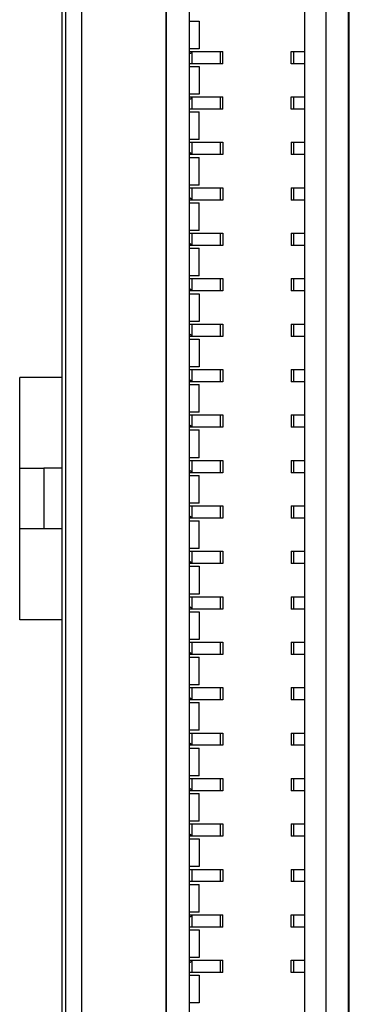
# Model space of a CAD drawing. Header units: inches. Extents: x 0 to 34, y 0 to 22.
# Tile 12 of 59: x 6.698 to 6.912, y 9.094 to 9.734. Entities that reach past the tile are written whole.
import ezdxf

# ---------------------------------------------------------------- set-up
doc = ezdxf.new("R2010")
doc.units = ezdxf.units.IN
doc.header["$LTSCALE"] = 1.87
doc.header["$MEASUREMENT"] = 0
doc.layers.get('0').update_dxf_attribs({"linetype": 'CONTINUOUS'})
doc.layers.add('DATUMCURVES', color=7, linetype='CONTINUOUS')

msp = doc.modelspace()

# ---------------------------------------------------------------- linework, layer by layer
at = {"color": 7, "linetype": 'CONTINUOUS'}
for p, q in [((6.72774, 5.93583), (6.72774, 11.00213)), ((6.73774, 10.97198), (6.73771, 5.96568)), ((6.72526, 6.66897), (6.72526, 10.26895)), ((6.79274, 10.21398), (6.79272, 6.72368)), ((6.91172, 6.72368), (6.91174, 10.21398)), ((6.80774, 10.19913), (6.80774, 6.73834)), ((6.88274, 10.19913), (6.88274, 6.73834)), ((6.89674, 6.73834), (6.89674, 10.19913)), ((6.80774, 9.73285), (6.81434, 9.73285)), ((6.81434, 9.73285), (6.81434, 9.71484)), ((6.81434, 9.71484), (6.80774, 9.71484)), ((6.80774, 9.71307), (6.82959, 9.71307)), ((6.8098, 9.71307), (6.80965, 9.71285)), ((6.80965, 9.70529), (6.80965, 9.71285)), ((6.82779, 9.71307), (6.82779, 9.70508)), ((6.82959, 9.70508), (6.82959, 9.71307)), ((6.87389, 9.70508), (6.87389, 9.71307)), ((6.8739, 9.71307), (6.88274, 9.71307)), ((6.87569, 9.70508), (6.87569, 9.71307)), ((6.82959, 9.70508), (6.80774, 9.70508)), ((6.80774, 9.70333), (6.81434, 9.70333)), ((6.80965, 9.70529), (6.8098, 9.70508)), ((6.81434, 9.70333), (6.81434, 9.68531)), ((6.88274, 9.70508), (6.8739, 9.70508)), ((6.81434, 9.68531), (6.80774, 9.68531)), ((6.80774, 9.68354), (6.82959, 9.68354)), ((6.8098, 9.68354), (6.80965, 9.68332)), ((6.80965, 9.67576), (6.80965, 9.68332)), ((6.82779, 9.68354), (6.82779, 9.67555)), ((6.82959, 9.67555), (6.82959, 9.68354)), ((6.87389, 9.67555), (6.87389, 9.68354)), ((6.8739, 9.68354), (6.88274, 9.68354)), ((6.87569, 9.67555), (6.87569, 9.68354)), ((6.82959, 9.67555), (6.80774, 9.67555)), ((6.80965, 9.67576), (6.8098, 9.67555)), ((6.88274, 9.67555), (6.8739, 9.67555)), ((6.80774, 9.6738), (6.81434, 9.6738)), ((6.81434, 9.65578), (6.81434, 9.6738)), ((6.81434, 9.65578), (6.80774, 9.65578)), ((6.80774, 9.65404), (6.82959, 9.65404)), ((6.80965, 9.65382), (6.8098, 9.65404)), ((6.80965, 9.64626), (6.80965, 9.65382)), ((6.82779, 9.65404), (6.82779, 9.64604)), ((6.82959, 9.65404), (6.82959, 9.64604)), ((6.87389, 9.65404), (6.87389, 9.64604)), ((6.8739, 9.65404), (6.88274, 9.65404)), ((6.87569, 9.64604), (6.87569, 9.65404)), ((6.82959, 9.64604), (6.80774, 9.64604)), ((6.80774, 9.64427), (6.81434, 9.64427)), ((6.8098, 9.64604), (6.80969, 9.64621)), ((6.81434, 9.62626), (6.81434, 9.64427)), ((6.88274, 9.64604), (6.8739, 9.64604)), ((6.81434, 9.62626), (6.80774, 9.62626)), ((6.80774, 9.62451), (6.82959, 9.62451)), ((6.80965, 9.62429), (6.8098, 9.62451)), ((6.80965, 9.61673), (6.80965, 9.62429)), ((6.82779, 9.62451), (6.82779, 9.61652)), ((6.82959, 9.62451), (6.82959, 9.61652)), ((6.87389, 9.62451), (6.87389, 9.61652)), ((6.8739, 9.62451), (6.88274, 9.62451)), ((6.87569, 9.61652), (6.87569, 9.62451)), ((6.82959, 9.61652), (6.80774, 9.61652)), ((6.80774, 9.61474), (6.81434, 9.61474)), ((6.8098, 9.61652), (6.80969, 9.61668)), ((6.81434, 9.59673), (6.81434, 9.61474)), ((6.88274, 9.61652), (6.8739, 9.61652)), ((6.81434, 9.59673), (6.80774, 9.59673)), ((6.80774, 9.59498), (6.82959, 9.59498)), ((6.80965, 9.59476), (6.8098, 9.59498)), ((6.80965, 9.58721), (6.80965, 9.59476)), ((6.82779, 9.59498), (6.82779, 9.58699)), ((6.82959, 9.59498), (6.82959, 9.58699)), ((6.87389, 9.59498), (6.87389, 9.58699)), ((6.8739, 9.59498), (6.88274, 9.59498)), ((6.87569, 9.58699), (6.87569, 9.59498)), ((6.82959, 9.58699), (6.80774, 9.58699)), ((6.80774, 9.58522), (6.81434, 9.58522)), ((6.8098, 9.58699), (6.80969, 9.58715)), ((6.81434, 9.5672), (6.81434, 9.58522)), ((6.88274, 9.58699), (6.8739, 9.58699)), ((6.81434, 9.5672), (6.80774, 9.5672)), ((6.80774, 9.56545), (6.82959, 9.56545)), ((6.80965, 9.56524), (6.8098, 9.56545)), ((6.80965, 9.55768), (6.80965, 9.56524)), ((6.82779, 9.56545), (6.82779, 9.55746)), ((6.82959, 9.56545), (6.82959, 9.55746)), ((6.87389, 9.56545), (6.87389, 9.55746)), ((6.8739, 9.56545), (6.88274, 9.56545)), ((6.87569, 9.55746), (6.87569, 9.56545)), ((6.82959, 9.55746), (6.80774, 9.55746)), ((6.80774, 9.55569), (6.81434, 9.55569)), ((6.8098, 9.55746), (6.80969, 9.55762)), ((6.81434, 9.55569), (6.81434, 9.53767)), ((6.88274, 9.55746), (6.8739, 9.55746)), ((6.81434, 9.53767), (6.80774, 9.53767)), ((6.80774, 9.53593), (6.82959, 9.53593)), ((6.80965, 9.53571), (6.8098, 9.53593)), ((6.80965, 9.52815), (6.80965, 9.53571)), ((6.82779, 9.53593), (6.82779, 9.52793)), ((6.82959, 9.53593), (6.82959, 9.52793)), ((6.87389, 9.53593), (6.87389, 9.52793)), ((6.8739, 9.53593), (6.88274, 9.53593)), ((6.87569, 9.52793), (6.87569, 9.53593)), ((6.82959, 9.52793), (6.80774, 9.52793)), ((6.8098, 9.52793), (6.80969, 9.5281)), ((6.88274, 9.52793), (6.8739, 9.52793)), ((6.80774, 9.52617), (6.81434, 9.52617)), ((6.81434, 9.52617), (6.81434, 9.50816)), ((6.81434, 9.50816), (6.80774, 9.50816)), ((6.80774, 9.5064), (6.82959, 9.5064)), ((6.80965, 9.50618), (6.8098, 9.5064)), ((6.80965, 9.49862), (6.80965, 9.50618)), ((6.82779, 9.5064), (6.82779, 9.49841)), ((6.82959, 9.5064), (6.82959, 9.49841)), ((6.87389, 9.5064), (6.87389, 9.49841)), ((6.8739, 9.5064), (6.88274, 9.5064)), ((6.87569, 9.49841), (6.87569, 9.5064)), ((6.6977, 9.34376), (6.6977, 9.50124)), ((6.72526, 9.50124), (6.6977, 9.50124)), ((6.82959, 9.49841), (6.80774, 9.49841)), ((6.80774, 9.49664), (6.81434, 9.49664)), ((6.8098, 9.49841), (6.80969, 9.49857)), ((6.81434, 9.47863), (6.81434, 9.49664)), ((6.88274, 9.49841), (6.8739, 9.49841)), ((6.81434, 9.47863), (6.80774, 9.47863)), ((6.80774, 9.47687), (6.82959, 9.47687)), ((6.80965, 9.47665), (6.8098, 9.47687)), ((6.80965, 9.4691), (6.80965, 9.47665)), ((6.82779, 9.47687), (6.82779, 9.46888)), ((6.82959, 9.47687), (6.82959, 9.46888)), ((6.87389, 9.47687), (6.87389, 9.46888)), ((6.8739, 9.47687), (6.88274, 9.47687)), ((6.87569, 9.46888), (6.87569, 9.47687)), ((6.82959, 9.46888), (6.80774, 9.46888)), ((6.80774, 9.46712), (6.81434, 9.46712)), ((6.8098, 9.46888), (6.80969, 9.46904)), ((6.81434, 9.4491), (6.81434, 9.46712)), ((6.88274, 9.46888), (6.8739, 9.46888)), ((6.81434, 9.4491), (6.80774, 9.4491)), ((6.80774, 9.44734), (6.82959, 9.44734)), ((6.80965, 9.44713), (6.8098, 9.44734)), ((6.80965, 9.43957), (6.80965, 9.44713)), ((6.82779, 9.44734), (6.82779, 9.43935)), ((6.82959, 9.44734), (6.82959, 9.43935)), ((6.87389, 9.44734), (6.87389, 9.43935)), ((6.8739, 9.44734), (6.88274, 9.44734)), ((6.87569, 9.43935), (6.87569, 9.44734)), ((6.6977, 9.44219), (6.71345, 9.44219)), ((6.71345, 9.44219), (6.71345, 9.40282)), ((6.72526, 9.44219), (6.71345, 9.44219)), ((6.82959, 9.43935), (6.80774, 9.43935)), ((6.80774, 9.43759), (6.81434, 9.43759)), ((6.8098, 9.43935), (6.80969, 9.43951)), ((6.81434, 9.41958), (6.81434, 9.43759)), ((6.88274, 9.43935), (6.8739, 9.43935)), ((6.81434, 9.41958), (6.80774, 9.41958)), ((6.80774, 9.41782), (6.82959, 9.41782)), ((6.80965, 9.4176), (6.8098, 9.41782)), ((6.80965, 9.41004), (6.80965, 9.4176)), ((6.82779, 9.41782), (6.82779, 9.40982)), ((6.82959, 9.41782), (6.82959, 9.40982)), ((6.87389, 9.41782), (6.87389, 9.40982)), ((6.8739, 9.41782), (6.88274, 9.41782)), ((6.87569, 9.40982), (6.87569, 9.41782)), ((6.82959, 9.40982), (6.80774, 9.40982)), ((6.80774, 9.40806), (6.81434, 9.40806)), ((6.8098, 9.40982), (6.80969, 9.40999)), ((6.81434, 9.39005), (6.81434, 9.40806)), ((6.88274, 9.40982), (6.8739, 9.40982)), ((6.72526, 9.40282), (6.6977, 9.40282)), ((6.81434, 9.39005), (6.80774, 9.39005)), ((6.80774, 9.38829), (6.82959, 9.38829)), ((6.80965, 9.38807), (6.8098, 9.38829)), ((6.80965, 9.38051), (6.80965, 9.38807)), ((6.82779, 9.38829), (6.82779, 9.3803)), ((6.82959, 9.38829), (6.82959, 9.3803)), ((6.87389, 9.38829), (6.87389, 9.3803)), ((6.8739, 9.38829), (6.88274, 9.38829)), ((6.87569, 9.3803), (6.87569, 9.38829)), ((6.82959, 9.3803), (6.80774, 9.3803)), ((6.8098, 9.3803), (6.80969, 9.38046)), ((6.88274, 9.3803), (6.8739, 9.3803)), ((6.80774, 9.37853), (6.81434, 9.37853)), ((6.81434, 9.37853), (6.81434, 9.36052)), ((6.81434, 9.36052), (6.80774, 9.36052)), ((6.80774, 9.35876), (6.82959, 9.35876)), ((6.80965, 9.35854), (6.8098, 9.35876)), ((6.80965, 9.35098), (6.80965, 9.35854)), ((6.82779, 9.35876), (6.82779, 9.35077)), ((6.82959, 9.35876), (6.82959, 9.35077)), ((6.87389, 9.35876), (6.87389, 9.35077)), ((6.8739, 9.35876), (6.88274, 9.35876)), ((6.87569, 9.35077), (6.87569, 9.35876)), ((6.82959, 9.35077), (6.80774, 9.35077)), ((6.80774, 9.34901), (6.81434, 9.34901)), ((6.8098, 9.35077), (6.80969, 9.35093)), ((6.81434, 9.34901), (6.81434, 9.33099)), ((6.88274, 9.35077), (6.8739, 9.35077)), ((6.72526, 9.34376), (6.6977, 9.34376)), ((6.81434, 9.33099), (6.80774, 9.33099)), ((6.80774, 9.32923), (6.82959, 9.32923)), ((6.80965, 9.32902), (6.8098, 9.32923)), ((6.80965, 9.32146), (6.80965, 9.32902)), ((6.82779, 9.32923), (6.82779, 9.32124)), ((6.82959, 9.32923), (6.82959, 9.32124)), ((6.87389, 9.32923), (6.87389, 9.32124)), ((6.8739, 9.32923), (6.88274, 9.32923)), ((6.87569, 9.32124), (6.87569, 9.32923)), ((6.82959, 9.32124), (6.80774, 9.32124)), ((6.80774, 9.31948), (6.81434, 9.31948)), ((6.8098, 9.32124), (6.80969, 9.3214)), ((6.81434, 9.30147), (6.81434, 9.31948)), ((6.88274, 9.32124), (6.8739, 9.32124)), ((6.81434, 9.30147), (6.80774, 9.30147)), ((6.80774, 9.29971), (6.82959, 9.29971)), ((6.80965, 9.29949), (6.8098, 9.29971)), ((6.80965, 9.29193), (6.80965, 9.29949)), ((6.82779, 9.29971), (6.82779, 9.29171)), ((6.82959, 9.29971), (6.82959, 9.29171)), ((6.87389, 9.29971), (6.87389, 9.29171)), ((6.8739, 9.29971), (6.88274, 9.29971)), ((6.87569, 9.29171), (6.87569, 9.29971)), ((6.82959, 9.29171), (6.80774, 9.29171)), ((6.8098, 9.29171), (6.80969, 9.29188)), ((6.88274, 9.29171), (6.8739, 9.29171)), ((6.80774, 9.28995), (6.81434, 9.28995)), ((6.81434, 9.27194), (6.81434, 9.28995)), ((6.81434, 9.27194), (6.80774, 9.27194)), ((6.80774, 9.27018), (6.82959, 9.27018)), ((6.80965, 9.26996), (6.8098, 9.27018)), ((6.80965, 9.2624), (6.80965, 9.26996)), ((6.82779, 9.27018), (6.82779, 9.26219)), ((6.82959, 9.27018), (6.82959, 9.26219)), ((6.87389, 9.27018), (6.87389, 9.26219)), ((6.8739, 9.27018), (6.88274, 9.27018)), ((6.87569, 9.26219), (6.87569, 9.27018)), ((6.82959, 9.26219), (6.80774, 9.26219)), ((6.80774, 9.26042), (6.81434, 9.26042)), ((6.8098, 9.26219), (6.80969, 9.26235)), ((6.81434, 9.24241), (6.81434, 9.26042)), ((6.88274, 9.26219), (6.8739, 9.26219)), ((6.81434, 9.24241), (6.80774, 9.24241)), ((6.80774, 9.24065), (6.82959, 9.24065)), ((6.80965, 9.24043), (6.8098, 9.24065)), ((6.80965, 9.23287), (6.80965, 9.24043)), ((6.82779, 9.24065), (6.82779, 9.23266)), ((6.82959, 9.24065), (6.82959, 9.23266)), ((6.87389, 9.24065), (6.87389, 9.23266)), ((6.8739, 9.24065), (6.88274, 9.24065)), ((6.87569, 9.23266), (6.87569, 9.24065)), ((6.82959, 9.23266), (6.80774, 9.23266)), ((6.80774, 9.2309), (6.81434, 9.2309)), ((6.8098, 9.23266), (6.80969, 9.23282)), ((6.81434, 9.21288), (6.81434, 9.2309)), ((6.88274, 9.23266), (6.8739, 9.23266)), ((6.81434, 9.21288), (6.80774, 9.21288)), ((6.80774, 9.21112), (6.82959, 9.21112)), ((6.80965, 9.21091), (6.8098, 9.21112)), ((6.80965, 9.20335), (6.80965, 9.21091)), ((6.82779, 9.21112), (6.82779, 9.20313)), ((6.82959, 9.21112), (6.82959, 9.20313)), ((6.87389, 9.21112), (6.87389, 9.20313)), ((6.8739, 9.21112), (6.88274, 9.21112)), ((6.87569, 9.20313), (6.87569, 9.21112)), ((6.82959, 9.20313), (6.80774, 9.20313)), ((6.80774, 9.20137), (6.81434, 9.20137)), ((6.8098, 9.20313), (6.80969, 9.20329)), ((6.81434, 9.20137), (6.81434, 9.18336)), ((6.88274, 9.20313), (6.8739, 9.20313)), ((6.81434, 9.18336), (6.80774, 9.18336)), ((6.80774, 9.1816), (6.82959, 9.1816)), ((6.80965, 9.18138), (6.8098, 9.1816)), ((6.80965, 9.17382), (6.80965, 9.18138)), ((6.82779, 9.1816), (6.82779, 9.1736)), ((6.82959, 9.1816), (6.82959, 9.1736)), ((6.87389, 9.1816), (6.87389, 9.1736)), ((6.8739, 9.1816), (6.88274, 9.1816)), ((6.87569, 9.1736), (6.87569, 9.1816)), ((6.82959, 9.1736), (6.80774, 9.1736)), ((6.80774, 9.17184), (6.81434, 9.17184)), ((6.80965, 9.17382), (6.8098, 9.1736)), ((6.81434, 9.15383), (6.81434, 9.17184)), ((6.88274, 9.1736), (6.8739, 9.1736)), ((6.81434, 9.15383), (6.80774, 9.15383)), ((6.80774, 9.15207), (6.82959, 9.15207)), ((6.8098, 9.15207), (6.80965, 9.15185)), ((6.80965, 9.14429), (6.80965, 9.15185)), ((6.82779, 9.15207), (6.82779, 9.14408)), ((6.82959, 9.14408), (6.82959, 9.15207)), ((6.87389, 9.14408), (6.87389, 9.15207)), ((6.8739, 9.15207), (6.88274, 9.15207)), ((6.87569, 9.14408), (6.87569, 9.15207)), ((6.82959, 9.14408), (6.80774, 9.14408)), ((6.80965, 9.14429), (6.8098, 9.14408)), ((6.88274, 9.14408), (6.8739, 9.14408)), ((6.80774, 9.14231), (6.81434, 9.14231)), ((6.81434, 9.14231), (6.81434, 9.1243)), ((6.81434, 9.1243), (6.80774, 9.1243)), ((6.80774, 9.12254), (6.82959, 9.12254)), ((6.8098, 9.12254), (6.80965, 9.12232)), ((6.80965, 9.11476), (6.80965, 9.12232)), ((6.82779, 9.12254), (6.82779, 9.11455)), ((6.82959, 9.11455), (6.82959, 9.12254)), ((6.87389, 9.11455), (6.87389, 9.12254)), ((6.8739, 9.12254), (6.88274, 9.12254)), ((6.87569, 9.11455), (6.87569, 9.12254)), ((6.82959, 9.11455), (6.80774, 9.11455)), ((6.80774, 9.11279), (6.81434, 9.11279)), ((6.80965, 9.11476), (6.8098, 9.11455)), ((6.81434, 9.11279), (6.81434, 9.09477)), ((6.88274, 9.11455), (6.8739, 9.11455)), ((6.81434, 9.09477), (6.80774, 9.09477))]:
    msp.add_line(p, q, dxfattribs=at)
for points, knots in [([(6.80777, 9.71152), (6.80805, 9.71163), (6.80877, 9.71196), (6.80941, 9.7125), (6.80969, 9.7129)], [0, 0, 0, 0, 0.375508, 1, 1, 1, 1]), ([(6.80777, 9.682), (6.80805, 9.6821), (6.80877, 9.68244), (6.80941, 9.68297), (6.80969, 9.68338)], [0, 0, 0, 0, 0.375508, 1, 1, 1, 1]), ([(6.80777, 9.64759), (6.80805, 9.64748), (6.80877, 9.64715), (6.80941, 9.64662), (6.80969, 9.64621)], [0, 0, 0, 0, 0.374177, 1, 1, 1, 1]), ([(6.80777, 9.61806), (6.80805, 9.61796), (6.80877, 9.61762), (6.80941, 9.61709), (6.80969, 9.61668)], [0, 0, 0, 0, 0.374177, 1, 1, 1, 1]), ([(6.80777, 9.58853), (6.80805, 9.58843), (6.80877, 9.58809), (6.80941, 9.58756), (6.80969, 9.58715)], [0, 0, 0, 0, 0.374177, 1, 1, 1, 1]), ([(6.80777, 9.55901), (6.80805, 9.5589), (6.80877, 9.55856), (6.80941, 9.55803), (6.80969, 9.55762)], [0, 0, 0, 0, 0.374177, 1, 1, 1, 1]), ([(6.80777, 9.52948), (6.80805, 9.52937), (6.80877, 9.52904), (6.80941, 9.52851), (6.80969, 9.5281)], [0, 0, 0, 0, 0.374177, 1, 1, 1, 1]), ([(6.80777, 9.49995), (6.80805, 9.49985), (6.80877, 9.49951), (6.80941, 9.49898), (6.80969, 9.49857)], [0, 0, 0, 0, 0.374177, 1, 1, 1, 1]), ([(6.80777, 9.47042), (6.80805, 9.47032), (6.80877, 9.46998), (6.80941, 9.46945), (6.80969, 9.46904)], [0, 0, 0, 0, 0.374177, 1, 1, 1, 1]), ([(6.80777, 9.4409), (6.80805, 9.44079), (6.80877, 9.44045), (6.80941, 9.43992), (6.80969, 9.43951)], [0, 0, 0, 0, 0.374177, 1, 1, 1, 1]), ([(6.80777, 9.41137), (6.80805, 9.41126), (6.80877, 9.41093), (6.80941, 9.4104), (6.80969, 9.40999)], [0, 0, 0, 0, 0.374177, 1, 1, 1, 1]), ([(6.80777, 9.38184), (6.80805, 9.38174), (6.80877, 9.3814), (6.80941, 9.38087), (6.80969, 9.38046)], [0, 0, 0, 0, 0.374177, 1, 1, 1, 1]), ([(6.80777, 9.35231), (6.80805, 9.35221), (6.80877, 9.35187), (6.80941, 9.35134), (6.80969, 9.35093)], [0, 0, 0, 0, 0.374177, 1, 1, 1, 1]), ([(6.80777, 9.32279), (6.80805, 9.32268), (6.80877, 9.32234), (6.80941, 9.32181), (6.80969, 9.3214)], [0, 0, 0, 0, 0.374177, 1, 1, 1, 1]), ([(6.80777, 9.29326), (6.80805, 9.29315), (6.80877, 9.29282), (6.80941, 9.29228), (6.80969, 9.29188)], [0, 0, 0, 0, 0.374177, 1, 1, 1, 1]), ([(6.80777, 9.26373), (6.80805, 9.26363), (6.80877, 9.26329), (6.80941, 9.26276), (6.80969, 9.26235)], [0, 0, 0, 0, 0.374177, 1, 1, 1, 1]), ([(6.80777, 9.2342), (6.80805, 9.2341), (6.80877, 9.23376), (6.80941, 9.23323), (6.80969, 9.23282)], [0, 0, 0, 0, 0.374177, 1, 1, 1, 1]), ([(6.80777, 9.20468), (6.80805, 9.20457), (6.80877, 9.20423), (6.80941, 9.2037), (6.80969, 9.20329)], [0, 0, 0, 0, 0.374177, 1, 1, 1, 1]), ([(6.80777, 9.15052), (6.80805, 9.15063), (6.80877, 9.15096), (6.80941, 9.1515), (6.80969, 9.1519)], [0, 0, 0, 0, 0.375508, 1, 1, 1, 1]), ([(6.80777, 9.121), (6.80805, 9.1211), (6.80877, 9.12144), (6.80941, 9.12197), (6.80969, 9.12238)], [0, 0, 0, 0, 0.375508, 1, 1, 1, 1])]:
    msp.add_open_spline(points, degree=3, knots=knots, dxfattribs=at)
at = {"layer": 'DATUMCURVES', "color": 40, "linetype": 'CONTINUOUS'}
for points in [[(6.73774, 10.96999, 3.27326), (6.73774, 10.70935, 3.27326), (6.73773, 9.04124, 3.27326), (6.73772, 7.37314, 3.27326), (6.73771, 5.96568, 3.27326)], [(6.79268, 10.21246, 3.27326), (6.79268, 10.03073, 3.27326), (6.79268, 8.86765, 3.27326), (6.79267, 7.70457, 3.27326), (6.79266, 6.72322, 3.27326)], [(6.91111, 6.72321, 3.27326), (6.91111, 6.90495, 3.27326), (6.91112, 8.06803, 3.27326), (6.91113, 9.23111, 3.27326), (6.91113, 10.21246, 3.27326)]]:
    msp.add_open_spline(points, degree=3, knots=[0, 0, 0, 0, 0.15625, 1, 1, 1, 1], dxfattribs=at)

doc.saveas('drawing.dxf')
